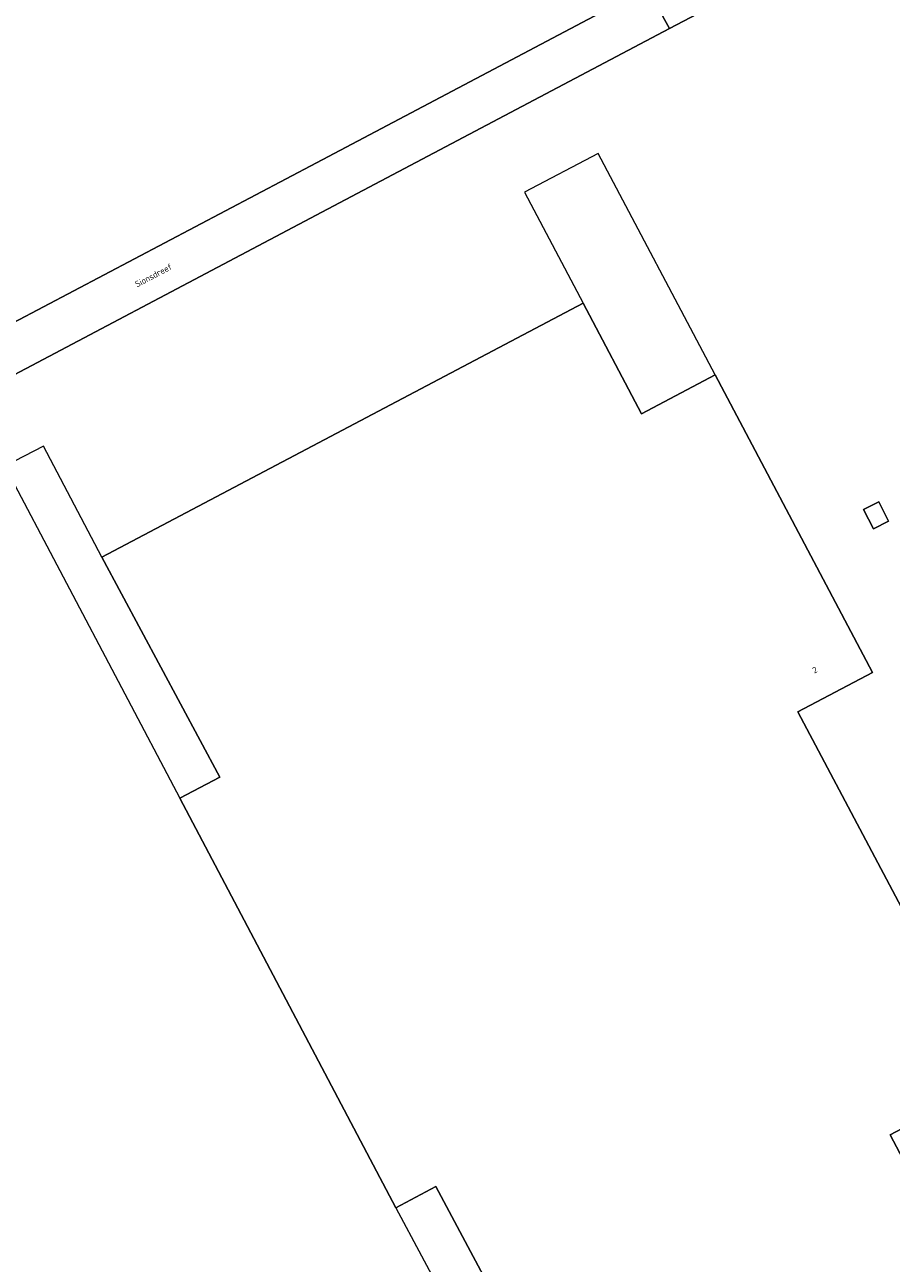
# Model space of a CAD drawing. Header units: metres. Extents: x 80938 to 82288, y 446951 to 448452.
# Tile 34 of 96: x 81712 to 81837, y 447507 to 447685. Entities that reach past the tile are written whole.
import ezdxf
from ezdxf.enums import TextEntityAlignment as Align

# ---------------------------------------------------------------- set-up
doc = ezdxf.new("R2010")
doc.units = ezdxf.units.M
doc.header["$MEASUREMENT"] = 0
for name, color, linetype, lineweight in [('B-WE-GR-GRAS-GV', 253, 'Continuous', 13), ('B-WE-OG-BEBOUWING-GV', 253, 'Continuous', 35), ('B-WE-OG-BEBOUWING-T18', 253, 'Continuous', 18), ('B-WE-OG-BEBOUWING_LUIFEL-GV', 253, 'Continuous', 18), ('B-WE-OG-TERREIN_ERF-GV', 253, 'Continuous', 18), ('B-WE-OG-TOPOGRAFIE-T18', 253, 'Continuous', 18), ('B-WE-VH-VERHARDING_ASFALT-GV', 253, 'Continuous', 18)]:
    doc.layers.add(name, color=color, linetype=linetype, lineweight=lineweight)
doc.styles.add('NLCS-ISO-M500-T18', font='NLCS-ISO.ttf', dxfattribs={"height": 0.9})

msp = doc.modelspace()

# ---------------------------------------------------------------- linework, layer by layer
at = {"layer": 'B-WE-GR-GRAS-GV', "linetype": 'Continuous', "lineweight": 0}
msp.add_lwpolyline([(81654.889, 447718.589), (81689.598, 447652.099), (81705.996, 447640.231), (81754.034, 447665.518), (81801.615, 447690.682)], dxfattribs=at)
at = {"layer": 'B-WE-OG-BEBOUWING-GV', "linetype": 'Continuous', "lineweight": 0}
for points in [[(81836.555, 447525.8), (81851.34, 447533.592), (81823.258, 447586.618), (81833.987, 447592.263), (81811.38, 447635.058), (81800.779, 447629.457), (81792.381, 447645.371), (81723.183, 447608.855), (81740.153, 447577.22), (81734.391, 447574.178), (81765.461, 447515.317), (81771.223, 447518.358), (81782.298, 447497.626), (81776.536, 447494.584), (81799.094, 447451.781), (81858.945, 447483.338)], [(81836.324, 447614.006), (81834.908, 447616.795), (81832.723, 447615.686), (81834.14, 447612.897)]]:
    msp.add_lwpolyline(points, close=True, dxfattribs=at)
at = {"layer": 'B-WE-OG-BEBOUWING_LUIFEL-GV', "linetype": 'Continuous', "lineweight": 0}
for points in [[(81792.381, 447645.371), (81800.779, 447629.457), (81811.372, 447635.055), (81794.568, 447666.865), (81783.979, 447661.292), (81792.373, 447645.367)], [(81734.391, 447574.178), (81740.153, 447577.22), (81723.183, 447608.855), (81714.782, 447624.774), (81709.205, 447621.925)], [(81776.536, 447494.584), (81782.298, 447497.626), (81771.223, 447518.358), (81765.461, 447515.317)]]:
    msp.add_lwpolyline(points, close=True, dxfattribs=at)
at = {"layer": 'B-WE-OG-TERREIN_ERF-GV', "linetype": 'Continuous', "lineweight": 0}
msp.add_lwpolyline([(81949.561, 447761.06), (81930.67, 447751.2), (81913.099, 447741.928), (81913.097, 447741.934), (81884.997, 447727.117), (81822.101, 447693.966), (81804.793, 447684.847), (81757.346, 447659.778), (81698.014, 447628.426), (81698.005, 447628.182), (81655.425, 447605.913), (81652.088, 447604.44), (81638.655, 447599.775)], dxfattribs=at)
for points in [[(81776.536, 447494.584), (81782.298, 447497.626), (81771.223, 447518.358), (81765.461, 447515.317), (81734.391, 447574.178), (81740.153, 447577.22), (81723.183, 447608.855), (81792.381, 447645.371), (81800.779, 447629.457), (81811.38, 447635.058), (81833.987, 447592.263), (81823.258, 447586.618), (81851.34, 447533.592), (81836.555, 447525.8), (81858.945, 447483.338), (81799.094, 447451.781)], [(81832.723, 447615.686), (81834.908, 447616.795), (81836.324, 447614.006), (81834.14, 447612.897)]]:
    msp.add_lwpolyline(points, close=True, dxfattribs=at)
at = {"layer": 'B-WE-VH-VERHARDING_ASFALT-GV', "linetype": 'Continuous', "lineweight": 0}
for points in [[(81957.136, 447772.697), (81937.191, 447762.126), (81924.262, 447755.307), (81909.553, 447747.498), (81882.044, 447732.986), (81819.39, 447700.067), (81801.615, 447690.682), (81804.793, 447684.847), (81822.101, 447693.966), (81884.997, 447727.117), (81913.097, 447741.934), (81913.099, 447741.928), (81930.67, 447751.2), (81949.561, 447761.06)], [(81638.655, 447599.775), (81652.088, 447604.44), (81655.425, 447605.913), (81698.005, 447628.182), (81698.014, 447628.426), (81757.346, 447659.778), (81804.793, 447684.847), (81801.615, 447690.682), (81754.034, 447665.518), (81705.996, 447640.231), (81694.835, 447634.383), (81694.706, 447634.482)]]:
    msp.add_lwpolyline(points, dxfattribs=at)

# ---------------------------------------------------------------- texts
at = {"layer": 'B-WE-OG-BEBOUWING-T18', "linetype": 'Continuous', "lineweight": 0, "style": 'NLCS-ISO-M500-T18'}
msp.add_text('2', height=0.9, rotation=27.8, dxfattribs=at).set_placement((81825.713, 447592.636), align=Align.MIDDLE)
at = {"layer": 'B-WE-OG-TOPOGRAFIE-T18', "linetype": 'Continuous', "lineweight": 0, "style": 'NLCS-ISO-M500-T18'}
msp.add_text('Sionsdreef', height=0.9, rotation=27.8, dxfattribs=at).set_placement((81730.608, 447649.356), align=Align.MIDDLE)

doc.saveas('drawing.dxf')
